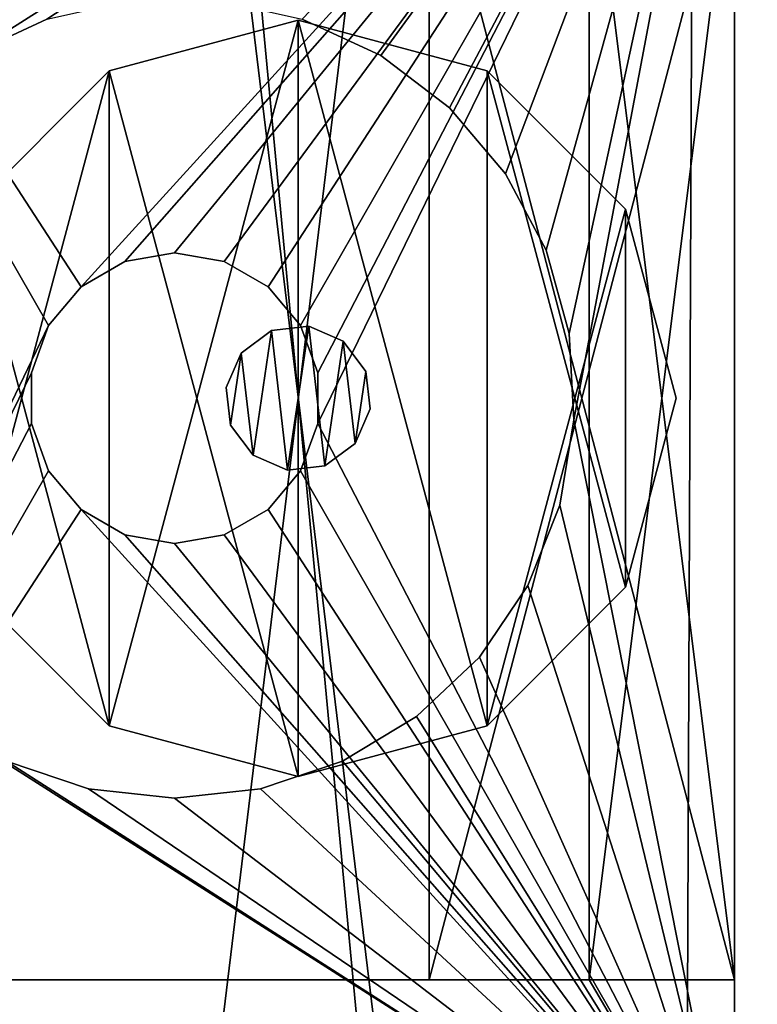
# Model space of a CAD drawing. Header units: millimetres. Extents: x 0 to 55, y 0 to 54.8.
# Tile 201 of 209: x 25.6 to 30.7, y 23.2 to 30. Entities that reach past the tile are written whole.
import ezdxf

# ---------------------------------------------------------------- set-up
doc = ezdxf.new("R2010")
doc.units = ezdxf.units.MM
doc.header["$LTSCALE"] = 25.4
doc.layers.get('0').update_dxf_attribs({"true_color": 0xff5454})

# ---------------------------------------------------------------- blocks, each defined once
blk = doc.blocks.new('VERTIC-LED-10362.STL')
at = {"color": 250, "true_color": 0x262626}
mesh = blk.add_polyface(dxfattribs=at)
corners = [(-27.3562, 37.527, -3693), (-26.3487, 26.8444, -3693), (-27.3785, 32.1361, -3693), (-26.2826, 42.8099, -3693), (-24.3063, 21.8553, -3693), (-24.1989, 47.7819, -3693), (-21.3299, 17.3605, -3693), (-21.1853, 52.2519, -3693), (-17.5338, 13.5328, -3693), (-17.3576, 56.048, -3693), (-13.0638, 10.5192, -3693), (-12.8628, 59.0245, -3693), (-8.0918, 8.4356, -3693), (-7.8737, 61.0668, -3693), (-2.8089, 7.3619, -3693), (-2.582, 62.0966, -3693), (2.582, 7.3396, -3693), (2.8089, 62.0743, -3693), (7.8737, 8.3694, -3693), (8.0918, 61.0007, -3693), (12.8628, 10.4118, -3693), (13.0638, 58.917, -3693), (17.3576, 13.3882, -3693), (17.5338, 55.9034, -3693), (21.1853, 17.1844, -3693), (21.3299, 52.0757, -3693), (24.1989, 21.6543, -3693), (24.3063, 47.5809, -3693), (26.2826, 26.6263, -3693), (26.3487, 42.5918, -3693), (27.3562, 31.9093, -3693), (27.3785, 37.3001, -3693)]
mesh.append_faces([[corners[k] for k in face] for face in [(0, 1, 2), (30, 29, 31)]], dxfattribs={"vtx0": -1, "color": 250})
mesh.append_faces([[corners[k] for k in face] for face in [(1, 3, 4), (4, 5, 6), (6, 7, 8), (8, 9, 10), (10, 11, 12), (12, 13, 14), (14, 15, 16), (16, 17, 18), (18, 19, 20), (20, 21, 22), (22, 23, 24), (24, 25, 26), (26, 27, 28), (28, 29, 30)]], dxfattribs={"vtx0": -1, "vtx1": -1, "color": 250})
mesh.append_faces([[corners[k] for k in face] for face in [(1, 0, 3), (4, 3, 5), (6, 5, 7), (8, 7, 9), (10, 9, 11), (12, 11, 13), (14, 13, 15), (16, 15, 17), (18, 17, 19), (20, 19, 21), (22, 21, 23), (24, 23, 25), (26, 25, 27), (28, 27, 29)]], dxfattribs={"vtx0": -1, "vtx2": -1, "color": 250})
mesh = blk.add_polyface(dxfattribs=at)
corners = [(-26.3487, 26.8444, -3613), (-27.3562, 37.527, -3613), (-27.3785, 32.1361, -3613), (-26.2826, 42.8099, -3613), (-24.3063, 21.8553, -3613), (-24.1989, 47.7819, -3613), (-21.3299, 17.3605, -3613), (-21.1853, 52.2519, -3613), (-17.5338, 13.5328, -3613), (-17.3576, 56.048, -3613), (-13.0638, 10.5192, -3613), (-12.8628, 59.0245, -3613), (-8.0918, 8.4356, -3613), (-7.8737, 61.0668, -3613), (-2.8089, 7.3619, -3613), (-2.582, 62.0966, -3613), (2.582, 7.3396, -3613), (2.8089, 62.0743, -3613), (7.8737, 8.3694, -3613), (8.0918, 61.0007, -3613), (12.8628, 10.4118, -3613), (13.0638, 58.917, -3613), (17.3576, 13.3882, -3613), (17.5338, 55.9034, -3613), (21.1853, 17.1844, -3613), (21.3299, 52.0757, -3613), (24.1989, 21.6543, -3613), (24.3063, 47.5809, -3613), (26.2826, 26.6263, -3613), (26.3487, 42.5918, -3613), (27.3562, 31.9093, -3613), (27.3785, 37.3001, -3613)]
mesh.append_faces([[corners[k] for k in face] for face in [(0, 1, 2), (29, 30, 31)]], dxfattribs={"vtx0": -1, "color": 250})
mesh.append_faces([[corners[k] for k in face] for face in [(1, 0, 3), (3, 4, 5), (5, 6, 7), (7, 8, 9), (9, 10, 11), (11, 12, 13), (13, 14, 15), (15, 16, 17), (17, 18, 19), (19, 20, 21), (21, 22, 23), (23, 24, 25), (25, 26, 27), (27, 28, 29)]], dxfattribs={"vtx0": -1, "vtx1": -1, "color": 250})
mesh.append_faces([[corners[k] for k in face] for face in [(3, 0, 4), (5, 4, 6), (7, 6, 8), (9, 8, 10), (11, 10, 12), (13, 12, 14), (15, 14, 16), (17, 16, 18), (19, 18, 20), (21, 20, 22), (23, 22, 24), (25, 24, 26), (27, 26, 28), (29, 28, 30)]], dxfattribs={"vtx0": -1, "vtx2": -1, "color": 250})
mesh = blk.add_polyface(dxfattribs=at)
corners = [(-26.7009, 28.1369, 0), (-26.7009, 41.2993, 0), (-27.5, 34.7181, 0), (-24.35, 21.9382, 0), (-24.35, 47.498, 0), (-20.584, 16.4822, 0), (-20.584, 52.954, 0), (-15.6218, 12.0861, 0), (-15.6218, 57.3502, 0), (-9.7516, 9.0052, 0), (-9.7516, 60.4311, 0), (-3.3148, 7.4186, 0), (-3.3148, 62.0176, 0), (3.3148, 7.4186, 0), (3.3148, 62.0176, 0), (9.7516, 9.0052, 0), (9.7516, 60.4311, 0), (15.6218, 12.0861, 0), (15.6218, 57.3502, 0), (20.584, 16.4822, 0), (20.584, 52.954, 0), (24.35, 21.9382, 0), (24.35, 47.498, 0), (26.7009, 28.1369, 0), (26.7009, 41.2993, 0), (27.5, 34.7181, 0)]
mesh.append_faces([[corners[k] for k in face] for face in [(0, 1, 2), (24, 23, 25)]], dxfattribs={"vtx0": -1, "color": 250})
mesh.append_faces([[corners[k] for k in face] for face in [(1, 3, 4), (4, 5, 6), (6, 7, 8), (8, 9, 10), (10, 11, 12), (12, 13, 14), (14, 15, 16), (16, 17, 18), (18, 19, 20), (20, 21, 22), (22, 23, 24)]], dxfattribs={"vtx0": -1, "vtx1": -1, "color": 250})
mesh.append_faces([[corners[k] for k in face] for face in [(1, 0, 3), (4, 3, 5), (6, 5, 7), (8, 7, 9), (10, 9, 11), (12, 11, 13), (14, 13, 15), (16, 15, 17), (18, 17, 19), (20, 19, 21), (22, 21, 23)]], dxfattribs={"vtx0": -1, "vtx2": -1, "color": 250})
mesh = blk.add_polyface(dxfattribs=at)
corners = [(-26.7009, 41.2993, -150), (-26.7009, 28.1369, -150), (-27.5, 34.7181, -150), (-24.35, 47.498, -150), (-24.35, 21.9382, -150), (-20.584, 52.954, -150), (-20.584, 16.4822, -150), (-15.6218, 57.3502, -150), (-15.6218, 12.0861, -150), (-9.7516, 60.4311, -150), (-9.7516, 9.0052, -150), (-3.3148, 62.0176, -150), (-3.3148, 7.4186, -150), (3.3148, 62.0176, -150), (3.3148, 7.4186, -150), (9.7516, 60.4311, -150), (9.7516, 9.0052, -150), (15.6218, 57.3502, -150), (15.6218, 12.0861, -150), (20.584, 52.954, -150), (20.584, 16.4822, -150), (24.35, 47.498, -150), (24.35, 21.9382, -150), (26.7009, 41.2993, -150), (26.7009, 28.1369, -150), (27.5, 34.7181, -150)]
mesh.append_faces([[corners[k] for k in face] for face in [(0, 1, 2), (24, 23, 25)]], dxfattribs={"vtx0": -1, "color": 250})
mesh.append_faces([[corners[k] for k in face] for face in [(1, 3, 4), (4, 5, 6), (6, 7, 8), (8, 9, 10), (10, 11, 12), (12, 13, 14), (14, 15, 16), (16, 17, 18), (18, 19, 20), (20, 21, 22), (22, 23, 24)]], dxfattribs={"vtx0": -1, "vtx1": -1, "color": 250})
mesh.append_faces([[corners[k] for k in face] for face in [(1, 0, 3), (4, 3, 5), (6, 5, 7), (8, 7, 9), (10, 9, 11), (12, 11, 13), (14, 13, 15), (16, 15, 17), (18, 17, 19), (20, 19, 21), (22, 21, 23)]], dxfattribs={"vtx0": -1, "vtx2": -1, "color": 250})
mesh = blk.add_polyface(dxfattribs=at)
corners = [(-4.7, 29.0181, -1397), (-3.4998, 33.9824, -1397), (-4.7, 40.4181, -1397), (-3.2797, 33.43, -1397), (-2.9459, 32.9378, -1397), (-2.5142, 32.5289, -1397), (3, 29.0181, -1397), (-3.596, 34.5692, -1397), (-2.0047, 32.2223, -1397), (-1.4412, 32.0324, -1397), (-0.85, 31.9681, -1397), (-0.2588, 32.0324, -1397), (0.3047, 32.2223, -1397), (0.8142, 32.5289, -1397), (1.2459, 32.9378, -1397), (1.5797, 33.43, -1397), (1.7998, 33.9824, -1397), (1.896, 34.5692, -1397), (-2.2678, 37.0745, -1397), (3, 40.4181, -1397), (-2.7412, 36.7146, -1397), (-3.1261, 36.2614, -1397), (-3.4047, 35.736, -1397), (-3.5638, 35.163, -1397), (-1.7281, 37.3242, -1397), (-1.1473, 37.452, -1397), (-0.85, 37.4681, -1397), (-0.5527, 37.452, -1397), (0.0281, 37.3242, -1397), (0.5678, 37.0745, -1397), (1.0412, 36.7146, -1397), (1.4261, 36.2614, -1397), (1.7047, 35.736, -1397), (1.8638, 35.163, -1397)]
mesh.append_faces([[corners[k] for k in face] for face in [(0, 1, 2), (1, 0, 3), (3, 0, 4), (4, 0, 5), (5, 6, 8), (8, 6, 9), (9, 6, 10), (10, 6, 11), (11, 6, 12), (12, 6, 13), (13, 6, 14), (14, 6, 15), (15, 6, 16), (16, 6, 17), (2, 18, 19), (18, 2, 20), (20, 2, 21), (21, 2, 22), (22, 2, 23), (23, 2, 7), (19, 17, 6)]], dxfattribs={"vtx0": -1, "vtx1": -1, "color": 250})
mesh.append_faces([[corners[k] for k in face] for face in [(5, 0, 6), (2, 1, 7), (19, 18, 24), (19, 24, 25), (19, 25, 26), (19, 26, 27), (19, 27, 28), (19, 28, 29), (19, 29, 30), (19, 30, 31), (19, 31, 32), (19, 32, 33), (19, 33, 17)]], dxfattribs={"vtx0": -1, "vtx2": -1, "color": 250})
mesh = blk.add_polyface(dxfattribs=at)
corners = [(-4.7, 40.4181, -2798), (-3, 38.7181, -2798), (-4.7, 29.0181, -2798), (3, 40.4181, -2798), (2, 38.7181, -2798), (3, 38.7181, -2798), (-3, 30.7181, -2798), (3, 29.0181, -2798), (2, 30.7181, -2798), (3, 30.7181, -2798)]
mesh.append_faces([[corners[k] for k in face] for face in [(4, 3, 5), (7, 8, 9)]], dxfattribs={"vtx0": -1, "color": 250})
mesh.append_faces([[corners[k] for k in face] for face in [(0, 1, 2), (1, 3, 4), (2, 6, 7), (6, 2, 1)]], dxfattribs={"vtx0": -1, "vtx1": -1, "color": 250})
mesh.append_faces([[corners[k] for k in face] for face in [(1, 0, 3), (7, 6, 8)]], dxfattribs={"vtx0": -1, "vtx2": -1, "color": 250})
mesh = blk.add_polyface(dxfattribs=at)
corners = [(-4.7, 29.0181, -1398), (-3, 30.7181, -1398), (-4.7, 40.4181, -1398), (3, 29.0181, -1398), (2, 30.7181, -1398), (3, 30.7181, -1398), (-3, 38.7181, -1398), (3, 40.4181, -1398), (2, 38.7181, -1398), (3, 38.7181, -1398)]
mesh.append_faces([[corners[k] for k in face] for face in [(4, 3, 5), (7, 8, 9)]], dxfattribs={"vtx0": -1, "color": 250})
mesh.append_faces([[corners[k] for k in face] for face in [(0, 1, 2), (1, 3, 4), (2, 6, 7), (6, 2, 1)]], dxfattribs={"vtx0": -1, "vtx1": -1, "color": 250})
mesh.append_faces([[corners[k] for k in face] for face in [(1, 0, 3), (7, 6, 8)]], dxfattribs={"vtx0": -1, "vtx2": -1, "color": 250})
mesh = blk.add_polyface(dxfattribs=at)
corners = [(-4.7, 40.4181, -2799), (-1.716, 35.2181, -2799), (-4.7, 29.0181, -2799), (-1.4928, 35.4842, -2799), (3, 40.4181, -2799), (-1.8348, 34.8918, -2799), (-1.192, 35.6578, -2799), (-0.85, 35.7181, -2799), (-0.508, 35.6578, -2799), (-0.2072, 35.4842, -2799), (0.016, 35.2181, -2799), (0.1348, 34.8918, -2799), (0.1348, 34.5445, -2799), (-1.4928, 33.9521, -2799), (3, 29.0181, -2799), (-1.716, 34.2181, -2799), (-1.8348, 34.5445, -2799), (-1.192, 33.7784, -2799), (-0.85, 33.7181, -2799), (-0.508, 33.7784, -2799), (-0.2072, 33.9521, -2799), (0.016, 34.2181, -2799)]
mesh.append_faces([[corners[k] for k in face] for face in [(0, 1, 2), (1, 0, 3), (3, 4, 6), (6, 4, 7), (7, 4, 8), (8, 4, 9), (9, 4, 10), (10, 4, 11), (11, 4, 12), (2, 13, 14), (13, 2, 15), (15, 2, 16), (16, 2, 5), (14, 12, 4)]], dxfattribs={"vtx0": -1, "vtx1": -1, "color": 250})
mesh.append_faces([[corners[k] for k in face] for face in [(3, 0, 4), (2, 1, 5), (14, 13, 17), (14, 17, 18), (14, 18, 19), (14, 19, 20), (14, 20, 21), (14, 21, 12)]], dxfattribs={"vtx0": -1, "vtx2": -1, "color": 250})
mesh = blk.add_polyface(dxfattribs=at)
corners = [(3, 30.7181, -1398), (3, 29.0181, -1397), (3, 29.0181, -1398), (3, 40.4181, -1397), (3, 38.7181, -1398), (3, 40.4181, -1398)]
mesh.append_faces([[corners[k] for k in face] for face in [(0, 1, 2), (3, 4, 5)]], dxfattribs={"vtx0": -1, "color": 250})
mesh.append_faces([[corners[k] for k in face] for face in [(1, 0, 3)]], dxfattribs={"vtx0": -1, "vtx1": -1, "color": 250})
mesh.append_faces([[corners[k] for k in face] for face in [(3, 0, 4)]], dxfattribs={"vtx0": -1, "vtx2": -1, "color": 250})
mesh = blk.add_polyface(dxfattribs=at)
corners = [(3, 40.4181, -2799), (3, 29.0181, -2798), (3, 29.0181, -2799), (3, 30.7181, -2798), (3, 38.7181, -2798), (3, 40.4181, -2798)]
mesh.append_faces([[corners[k] for k in face] for face in [(0, 1, 2), (4, 0, 5)]], dxfattribs={"vtx0": -1, "color": 250})
mesh.append_faces([[corners[k] for k in face] for face in [(1, 0, 3), (3, 0, 4)]], dxfattribs={"vtx0": -1, "vtx1": -1, "color": 250})
mesh = blk.add_polyface(dxfattribs=at)
corners = [(3, 30.7181, -1398), (2, 38.7181, -1398), (2, 30.7181, -1398), (3, 38.7181, -1398)]
mesh.append_faces([[corners[k] for k in face] for face in [(0, 1, 2), (1, 0, 3)]], dxfattribs={"vtx0": -1, "color": 250})
mesh = blk.add_polyface(dxfattribs=at)
corners = [(3, 38.7181, -2798), (2, 30.7181, -2798), (2, 38.7181, -2798), (3, 30.7181, -2798)]
mesh.append_faces([[corners[k] for k in face] for face in [(0, 1, 2), (1, 0, 3)]], dxfattribs={"vtx0": -1, "color": 250})
mesh = blk.add_polyface(dxfattribs=at)
corners = [(-2.2517, 36.0181, -1398), (-2.2517, 33.4181, -1398), (-2.6, 34.7181, -1398), (-1.3, 36.9698, -1398), (-1.3, 32.4664, -1398), (0, 37.3181, -1398), (0, 32.1181, -1398), (1.3, 32.4664, -1398), (1.3, 36.9698, -1398), (2.2517, 36.0181, -1398), (2.2517, 33.4181, -1398), (2.6, 34.7181, -1398)]
mesh.append_faces([[corners[k] for k in face] for face in [(0, 1, 2), (10, 9, 11)]], dxfattribs={"vtx0": -1, "color": 250})
mesh.append_faces([[corners[k] for k in face] for face in [(1, 3, 4), (4, 5, 6), (6, 5, 7), (7, 9, 10)]], dxfattribs={"vtx0": -1, "vtx1": -1, "color": 250})
mesh.append_faces([[corners[k] for k in face] for face in [(1, 0, 3), (4, 3, 5), (7, 5, 8), (7, 8, 9)]], dxfattribs={"vtx0": -1, "vtx2": -1, "color": 250})
mesh = blk.add_polyface(dxfattribs=at)
corners = [(-2.2517, 33.4181, -148), (-2.2517, 36.0181, -148), (-2.6, 34.7181, -148), (-1.3, 32.4664, -148), (-1.3, 36.9698, -148), (0, 32.1181, -148), (0, 37.3181, -148), (1.3, 32.4664, -148), (1.3, 36.9698, -148), (2.2517, 33.4181, -148), (2.2517, 36.0181, -148), (2.6, 34.7181, -148)]
mesh.append_faces([[corners[k] for k in face] for face in [(0, 1, 2), (10, 9, 11)]], dxfattribs={"vtx0": -1, "color": 250})
mesh.append_faces([[corners[k] for k in face] for face in [(1, 3, 4), (4, 5, 6), (6, 7, 8), (8, 9, 10)]], dxfattribs={"vtx0": -1, "vtx1": -1, "color": 250})
mesh.append_faces([[corners[k] for k in face] for face in [(1, 0, 3), (4, 3, 5), (6, 5, 7), (8, 7, 9)]], dxfattribs={"vtx0": -1, "vtx2": -1, "color": 250})
mesh = blk.add_polyface(dxfattribs=at)
corners = [(-1.7281, 37.3242, -1397), (-2.2678, 37.0745, -1398), (-1.7281, 37.3242, -1398), (-2.2678, 37.0745, -1397)]
mesh.append_faces([[corners[k] for k in face] for face in [(0, 1, 2), (1, 0, 3)]], dxfattribs={"vtx0": -1, "color": 250})
mesh = blk.add_polyface(dxfattribs=at)
corners = [(-1.3, 36.9698, -148), (0, 37.3181, -1398), (-1.3, 36.9698, -1398), (0, 37.3181, -148)]
mesh.append_faces([[corners[k] for k in face] for face in [(0, 1, 2), (1, 0, 3)]], dxfattribs={"vtx0": -1, "color": 250})
mesh = blk.add_polyface(dxfattribs=at)
corners = [(0, 37.3181, -148), (1.3, 36.9698, -1398), (0, 37.3181, -1398), (1.3, 36.9698, -148)]
mesh.append_faces([[corners[k] for k in face] for face in [(0, 1, 2), (1, 0, 3)]], dxfattribs={"vtx0": -1, "color": 250})
mesh = blk.add_polyface(dxfattribs=at)
corners = [(0.5678, 37.0745, -1397), (0.0281, 37.3242, -1398), (0.5678, 37.0745, -1398), (0.0281, 37.3242, -1397)]
mesh.append_faces([[corners[k] for k in face] for face in [(0, 1, 2), (1, 0, 3)]], dxfattribs={"vtx0": -1, "color": 250})
mesh = blk.add_polyface(dxfattribs=at)
corners = [(1.0412, 36.7146, -1397), (0.5678, 37.0745, -1398), (1.0412, 36.7146, -1398), (0.5678, 37.0745, -1397)]
mesh.append_faces([[corners[k] for k in face] for face in [(0, 1, 2), (1, 0, 3)]], dxfattribs={"vtx0": -1, "color": 250})
mesh = blk.add_polyface(dxfattribs=at)
corners = [(-2.2517, 36.0181, -148), (-1.3, 36.9698, -1398), (-2.2517, 36.0181, -1398), (-1.3, 36.9698, -148)]
mesh.append_faces([[corners[k] for k in face] for face in [(0, 1, 2), (1, 0, 3)]], dxfattribs={"vtx0": -1, "color": 250})
mesh = blk.add_polyface(dxfattribs=at)
corners = [(1.3, 36.9698, -148), (2.2517, 36.0181, -1398), (1.3, 36.9698, -1398), (2.2517, 36.0181, -148)]
mesh.append_faces([[corners[k] for k in face] for face in [(0, 1, 2), (1, 0, 3)]], dxfattribs={"vtx0": -1, "color": 250})
mesh = blk.add_polyface(dxfattribs=at)
corners = [(1.0412, 36.7146, -1397), (1.4261, 36.2614, -1398), (1.4261, 36.2614, -1397), (1.0412, 36.7146, -1398)]
mesh.append_faces([[corners[k] for k in face] for face in [(0, 1, 2), (1, 0, 3)]], dxfattribs={"vtx0": -1, "color": 250})
mesh = blk.add_polyface(dxfattribs=at)
corners = [(1.4261, 36.2614, -1397), (1.7047, 35.736, -1398), (1.7047, 35.736, -1397), (1.4261, 36.2614, -1398)]
mesh.append_faces([[corners[k] for k in face] for face in [(0, 1, 2), (1, 0, 3)]], dxfattribs={"vtx0": -1, "color": 250})
mesh = blk.add_polyface(dxfattribs=at)
corners = [(2.2517, 36.0181, -1398), (2.6, 34.7181, -148), (2.6, 34.7181, -1398), (2.2517, 36.0181, -148)]
mesh.append_faces([[corners[k] for k in face] for face in [(0, 1, 2), (1, 0, 3)]], dxfattribs={"vtx0": -1, "color": 250})
mesh = blk.add_polyface(dxfattribs=at)
corners = [(-0.85, 35.7181, -2798), (-1.192, 35.6578, -2799), (-0.85, 35.7181, -2799), (-1.192, 35.6578, -2798)]
mesh.append_faces([[corners[k] for k in face] for face in [(0, 1, 2), (1, 0, 3)]], dxfattribs={"vtx0": -1, "color": 250})
mesh = blk.add_polyface(dxfattribs=at)
corners = [(-0.508, 35.6578, -2798), (-0.85, 35.7181, -2799), (-0.508, 35.6578, -2799), (-0.85, 35.7181, -2798)]
mesh.append_faces([[corners[k] for k in face] for face in [(0, 1, 2), (1, 0, 3)]], dxfattribs={"vtx0": -1, "color": 250})
mesh = blk.add_polyface(dxfattribs=at)
corners = [(1.7047, 35.736, -1397), (1.8638, 35.163, -1398), (1.8638, 35.163, -1397), (1.7047, 35.736, -1398)]
mesh.append_faces([[corners[k] for k in face] for face in [(0, 1, 2), (1, 0, 3)]], dxfattribs={"vtx0": -1, "color": 250})
mesh = blk.add_polyface(dxfattribs=at)
corners = [(-1.192, 35.6578, -2798), (-1.4928, 35.4842, -2799), (-1.192, 35.6578, -2799), (-1.4928, 35.4842, -2798)]
mesh.append_faces([[corners[k] for k in face] for face in [(0, 1, 2), (1, 0, 3)]], dxfattribs={"vtx0": -1, "color": 250})
mesh = blk.add_polyface(dxfattribs=at)
corners = [(-0.2072, 35.4842, -2798), (-0.508, 35.6578, -2799), (-0.2072, 35.4842, -2799), (-0.508, 35.6578, -2798)]
mesh.append_faces([[corners[k] for k in face] for face in [(0, 1, 2), (1, 0, 3)]], dxfattribs={"vtx0": -1, "color": 250})
mesh = blk.add_polyface(dxfattribs=at)
corners = [(-1.4928, 35.4842, -2799), (-1.716, 35.2181, -2798), (-1.716, 35.2181, -2799), (-1.4928, 35.4842, -2798)]
mesh.append_faces([[corners[k] for k in face] for face in [(0, 1, 2), (1, 0, 3)]], dxfattribs={"vtx0": -1, "color": 250})
mesh = blk.add_polyface(dxfattribs=at)
corners = [(-0.2072, 35.4842, -2798), (0.016, 35.2181, -2799), (0.016, 35.2181, -2798), (-0.2072, 35.4842, -2799)]
mesh.append_faces([[corners[k] for k in face] for face in [(0, 1, 2), (1, 0, 3)]], dxfattribs={"vtx0": -1, "color": 250})
mesh = blk.add_polyface(dxfattribs=at)
corners = [(-1.716, 35.2181, -2799), (-1.8348, 34.8918, -2798), (-1.8348, 34.8918, -2799), (-1.716, 35.2181, -2798)]
mesh.append_faces([[corners[k] for k in face] for face in [(0, 1, 2), (1, 0, 3)]], dxfattribs={"vtx0": -1, "color": 250})
mesh = blk.add_polyface(dxfattribs=at)
corners = [(-0.392, 35.0285, -3618), (-0.4648, 34.5338, -3618), (-0.4947, 34.7909, -3618), (-0.3104, 34.3261, -3618), (-0.1843, 35.1829, -3618), (-0.0728, 34.2234, -3618), (0.0728, 35.2128, -3618), (0.1843, 34.2533, -3618), (0.3104, 35.1101, -3618), (0.392, 34.4077, -3618), (0.4648, 34.9024, -3618), (0.4947, 34.6453, -3618)]
mesh.append_faces([[corners[k] for k in face] for face in [(0, 1, 2), (9, 10, 11)]], dxfattribs={"vtx0": -1, "color": 250})
mesh.append_faces([[corners[k] for k in face] for face in [(1, 0, 3), (3, 4, 5), (5, 6, 7), (7, 8, 9)]], dxfattribs={"vtx0": -1, "vtx1": -1, "color": 250})
mesh.append_faces([[corners[k] for k in face] for face in [(3, 0, 4), (5, 4, 6), (7, 6, 8), (9, 8, 10)]], dxfattribs={"vtx0": -1, "vtx2": -1, "color": 250})
mesh = blk.add_polyface(dxfattribs=at)
corners = [(-0.4648, 34.5338, -2798), (-0.392, 35.0285, -2798), (-0.4947, 34.7909, -2798), (-0.3104, 34.3261, -2798), (-0.1843, 35.1829, -2798), (-0.0728, 34.2234, -2798), (0.0728, 35.2128, -2798), (0.1843, 34.2533, -2798), (0.3104, 35.1101, -2798), (0.392, 34.4077, -2798), (0.4648, 34.9024, -2798), (0.4947, 34.6453, -2798)]
mesh.append_faces([[corners[k] for k in face] for face in [(0, 1, 2), (10, 9, 11)]], dxfattribs={"vtx0": -1, "color": 250})
mesh.append_faces([[corners[k] for k in face] for face in [(1, 3, 4), (4, 5, 6), (6, 7, 8), (8, 9, 10)]], dxfattribs={"vtx0": -1, "vtx1": -1, "color": 250})
mesh.append_faces([[corners[k] for k in face] for face in [(1, 0, 3), (4, 3, 5), (6, 5, 7), (8, 7, 9)]], dxfattribs={"vtx0": -1, "vtx2": -1, "color": 250})
mesh = blk.add_polyface(dxfattribs=at)
corners = [(-0.1843, 35.1829, -2798), (0.0728, 35.2128, -3618), (-0.1843, 35.1829, -3618), (0.0728, 35.2128, -2798)]
mesh.append_faces([[corners[k] for k in face] for face in [(0, 1, 2), (1, 0, 3)]], dxfattribs={"vtx0": -1, "color": 250})
mesh = blk.add_polyface(dxfattribs=at)
corners = [(0.016, 35.2181, -2798), (0.1348, 34.8918, -2799), (0.1348, 34.8918, -2798), (0.016, 35.2181, -2799)]
mesh.append_faces([[corners[k] for k in face] for face in [(0, 1, 2), (1, 0, 3)]], dxfattribs={"vtx0": -1, "color": 250})
mesh = blk.add_polyface(dxfattribs=at)
corners = [(0.0728, 35.2128, -2798), (0.3104, 35.1101, -3618), (0.0728, 35.2128, -3618), (0.3104, 35.1101, -2798)]
mesh.append_faces([[corners[k] for k in face] for face in [(0, 1, 2), (1, 0, 3)]], dxfattribs={"vtx0": -1, "color": 250})
mesh = blk.add_polyface(dxfattribs=at)
corners = [(-0.392, 35.0285, -2798), (-0.1843, 35.1829, -3618), (-0.392, 35.0285, -3618), (-0.1843, 35.1829, -2798)]
mesh.append_faces([[corners[k] for k in face] for face in [(0, 1, 2), (1, 0, 3)]], dxfattribs={"vtx0": -1, "color": 250})
mesh = blk.add_polyface(dxfattribs=at)
corners = [(1.8638, 35.163, -1397), (1.896, 34.5692, -1398), (1.896, 34.5692, -1397), (1.8638, 35.163, -1398)]
mesh.append_faces([[corners[k] for k in face] for face in [(0, 1, 2), (1, 0, 3)]], dxfattribs={"vtx0": -1, "color": 250})
mesh = blk.add_polyface(dxfattribs=at)
corners = [(0.3104, 35.1101, -3618), (0.4648, 34.9024, -2798), (0.4648, 34.9024, -3618), (0.3104, 35.1101, -2798)]
mesh.append_faces([[corners[k] for k in face] for face in [(0, 1, 2), (1, 0, 3)]], dxfattribs={"vtx0": -1, "color": 250})
mesh = blk.add_polyface(dxfattribs=at)
corners = [(-0.392, 35.0285, -2798), (-0.4947, 34.7909, -3618), (-0.4947, 34.7909, -2798), (-0.392, 35.0285, -3618)]
mesh.append_faces([[corners[k] for k in face] for face in [(0, 1, 2), (1, 0, 3)]], dxfattribs={"vtx0": -1, "color": 250})
mesh = blk.add_polyface(dxfattribs=at)
corners = [(-1.8348, 34.8918, -2799), (-1.8348, 34.5445, -2798), (-1.8348, 34.5445, -2799), (-1.8348, 34.8918, -2798)]
mesh.append_faces([[corners[k] for k in face] for face in [(0, 1, 2), (1, 0, 3)]], dxfattribs={"vtx0": -1, "color": 250})
mesh = blk.add_polyface(dxfattribs=at)
corners = [(0.1348, 34.8918, -2798), (0.1348, 34.5445, -2799), (0.1348, 34.5445, -2798), (0.1348, 34.8918, -2799)]
mesh.append_faces([[corners[k] for k in face] for face in [(0, 1, 2), (1, 0, 3)]], dxfattribs={"vtx0": -1, "color": 250})
mesh = blk.add_polyface(dxfattribs=at)
corners = [(0.4648, 34.9024, -3618), (0.4947, 34.6453, -2798), (0.4947, 34.6453, -3618), (0.4648, 34.9024, -2798)]
mesh.append_faces([[corners[k] for k in face] for face in [(0, 1, 2), (1, 0, 3)]], dxfattribs={"vtx0": -1, "color": 250})
mesh = blk.add_polyface(dxfattribs=at)
corners = [(-0.4947, 34.7909, -2798), (-0.4648, 34.5338, -3618), (-0.4648, 34.5338, -2798), (-0.4947, 34.7909, -3618)]
mesh.append_faces([[corners[k] for k in face] for face in [(0, 1, 2), (1, 0, 3)]], dxfattribs={"vtx0": -1, "color": 250})
mesh = blk.add_polyface(dxfattribs=at)
corners = [(2.6, 34.7181, -1398), (2.2517, 33.4181, -148), (2.2517, 33.4181, -1398), (2.6, 34.7181, -148)]
mesh.append_faces([[corners[k] for k in face] for face in [(0, 1, 2), (1, 0, 3)]], dxfattribs={"vtx0": -1, "color": 250})
mesh = blk.add_polyface(dxfattribs=at)
corners = [(0.4947, 34.6453, -3618), (0.392, 34.4077, -2798), (0.392, 34.4077, -3618), (0.4947, 34.6453, -2798)]
mesh.append_faces([[corners[k] for k in face] for face in [(0, 1, 2), (1, 0, 3)]], dxfattribs={"vtx0": -1, "color": 250})
mesh = blk.add_polyface(dxfattribs=at)
corners = [(-1.8348, 34.5445, -2799), (-1.716, 34.2181, -2798), (-1.716, 34.2181, -2799), (-1.8348, 34.5445, -2798)]
mesh.append_faces([[corners[k] for k in face] for face in [(0, 1, 2), (1, 0, 3)]], dxfattribs={"vtx0": -1, "color": 250})
mesh = blk.add_polyface(dxfattribs=at)
corners = [(-0.4648, 34.5338, -2798), (-0.3104, 34.3261, -3618), (-0.3104, 34.3261, -2798), (-0.4648, 34.5338, -3618)]
mesh.append_faces([[corners[k] for k in face] for face in [(0, 1, 2), (1, 0, 3)]], dxfattribs={"vtx0": -1, "color": 250})
mesh = blk.add_polyface(dxfattribs=at)
corners = [(0.1348, 34.5445, -2798), (0.016, 34.2181, -2799), (0.016, 34.2181, -2798), (0.1348, 34.5445, -2799)]
mesh.append_faces([[corners[k] for k in face] for face in [(0, 1, 2), (1, 0, 3)]], dxfattribs={"vtx0": -1, "color": 250})
mesh = blk.add_polyface(dxfattribs=at)
corners = [(1.896, 34.5692, -1397), (1.7998, 33.9824, -1398), (1.7998, 33.9824, -1397), (1.896, 34.5692, -1398)]
mesh.append_faces([[corners[k] for k in face] for face in [(0, 1, 2), (1, 0, 3)]], dxfattribs={"vtx0": -1, "color": 250})
mesh = blk.add_polyface(dxfattribs=at)
corners = [(0.392, 34.4077, -2798), (0.1843, 34.2533, -3618), (0.392, 34.4077, -3618), (0.1843, 34.2533, -2798)]
mesh.append_faces([[corners[k] for k in face] for face in [(0, 1, 2), (1, 0, 3)]], dxfattribs={"vtx0": -1, "color": 250})
mesh = blk.add_polyface(dxfattribs=at)
corners = [(-0.0728, 34.2234, -2798), (-0.3104, 34.3261, -3618), (-0.0728, 34.2234, -3618), (-0.3104, 34.3261, -2798)]
mesh.append_faces([[corners[k] for k in face] for face in [(0, 1, 2), (1, 0, 3)]], dxfattribs={"vtx0": -1, "color": 250})
mesh = blk.add_polyface(dxfattribs=at)
corners = [(-1.716, 34.2181, -2799), (-1.4928, 33.9521, -2798), (-1.4928, 33.9521, -2799), (-1.716, 34.2181, -2798)]
mesh.append_faces([[corners[k] for k in face] for face in [(0, 1, 2), (1, 0, 3)]], dxfattribs={"vtx0": -1, "color": 250})
mesh = blk.add_polyface(dxfattribs=at)
corners = [(0.016, 34.2181, -2798), (-0.2072, 33.9521, -2799), (-0.2072, 33.9521, -2798), (0.016, 34.2181, -2799)]
mesh.append_faces([[corners[k] for k in face] for face in [(0, 1, 2), (1, 0, 3)]], dxfattribs={"vtx0": -1, "color": 250})
mesh = blk.add_polyface(dxfattribs=at)
corners = [(0.1843, 34.2533, -2798), (-0.0728, 34.2234, -3618), (0.1843, 34.2533, -3618), (-0.0728, 34.2234, -2798)]
mesh.append_faces([[corners[k] for k in face] for face in [(0, 1, 2), (1, 0, 3)]], dxfattribs={"vtx0": -1, "color": 250})
mesh = blk.add_polyface(dxfattribs=at)
corners = [(-1.4928, 33.9521, -2798), (-1.192, 33.7784, -2799), (-1.4928, 33.9521, -2799), (-1.192, 33.7784, -2798)]
mesh.append_faces([[corners[k] for k in face] for face in [(0, 1, 2), (1, 0, 3)]], dxfattribs={"vtx0": -1, "color": 250})
mesh = blk.add_polyface(dxfattribs=at)
corners = [(-0.508, 33.7784, -2798), (-0.2072, 33.9521, -2799), (-0.508, 33.7784, -2799), (-0.2072, 33.9521, -2798)]
mesh.append_faces([[corners[k] for k in face] for face in [(0, 1, 2), (1, 0, 3)]], dxfattribs={"vtx0": -1, "color": 250})
mesh = blk.add_polyface(dxfattribs=at)
corners = [(1.7998, 33.9824, -1397), (1.5797, 33.43, -1398), (1.5797, 33.43, -1397), (1.7998, 33.9824, -1398)]
mesh.append_faces([[corners[k] for k in face] for face in [(0, 1, 2), (1, 0, 3)]], dxfattribs={"vtx0": -1, "color": 250})
mesh = blk.add_polyface(dxfattribs=at)
corners = [(-1.192, 33.7784, -2798), (-0.85, 33.7181, -2799), (-1.192, 33.7784, -2799), (-0.85, 33.7181, -2798)]
mesh.append_faces([[corners[k] for k in face] for face in [(0, 1, 2), (1, 0, 3)]], dxfattribs={"vtx0": -1, "color": 250})
mesh = blk.add_polyface(dxfattribs=at)
corners = [(-0.85, 33.7181, -2798), (-0.508, 33.7784, -2799), (-0.85, 33.7181, -2799), (-0.508, 33.7784, -2798)]
mesh.append_faces([[corners[k] for k in face] for face in [(0, 1, 2), (1, 0, 3)]], dxfattribs={"vtx0": -1, "color": 250})
mesh = blk.add_polyface(dxfattribs=at)
corners = [(-1.3, 32.4664, -148), (-2.2517, 33.4181, -1398), (-1.3, 32.4664, -1398), (-2.2517, 33.4181, -148)]
mesh.append_faces([[corners[k] for k in face] for face in [(0, 1, 2), (1, 0, 3)]], dxfattribs={"vtx0": -1, "color": 250})
mesh = blk.add_polyface(dxfattribs=at)
corners = [(1.5797, 33.43, -1397), (1.2459, 32.9378, -1398), (1.2459, 32.9378, -1397), (1.5797, 33.43, -1398)]
mesh.append_faces([[corners[k] for k in face] for face in [(0, 1, 2), (1, 0, 3)]], dxfattribs={"vtx0": -1, "color": 250})
mesh = blk.add_polyface(dxfattribs=at)
corners = [(2.2517, 33.4181, -148), (1.3, 32.4664, -1398), (2.2517, 33.4181, -1398), (1.3, 32.4664, -148)]
mesh.append_faces([[corners[k] for k in face] for face in [(0, 1, 2), (1, 0, 3)]], dxfattribs={"vtx0": -1, "color": 250})
mesh = blk.add_polyface(dxfattribs=at)
corners = [(0.8142, 32.5289, -1397), (1.2459, 32.9378, -1398), (0.8142, 32.5289, -1398), (1.2459, 32.9378, -1397)]
mesh.append_faces([[corners[k] for k in face] for face in [(0, 1, 2), (1, 0, 3)]], dxfattribs={"vtx0": -1, "color": 250})
mesh = blk.add_polyface(dxfattribs=at)
corners = [(0.3047, 32.2223, -1397), (0.8142, 32.5289, -1398), (0.3047, 32.2223, -1398), (0.8142, 32.5289, -1397)]
mesh.append_faces([[corners[k] for k in face] for face in [(0, 1, 2), (1, 0, 3)]], dxfattribs={"vtx0": -1, "color": 250})
mesh = blk.add_polyface(dxfattribs=at)
corners = [(0, 32.1181, -148), (-1.3, 32.4664, -1398), (0, 32.1181, -1398), (-1.3, 32.4664, -148)]
mesh.append_faces([[corners[k] for k in face] for face in [(0, 1, 2), (1, 0, 3)]], dxfattribs={"vtx0": -1, "color": 250})
mesh = blk.add_polyface(dxfattribs=at)
corners = [(1.3, 32.4664, -148), (0, 32.1181, -1398), (1.3, 32.4664, -1398), (0, 32.1181, -148)]
mesh.append_faces([[corners[k] for k in face] for face in [(0, 1, 2), (1, 0, 3)]], dxfattribs={"vtx0": -1, "color": 250})
mesh = blk.add_polyface(dxfattribs=at)
corners = [(-2.0047, 32.2223, -1397), (-1.4412, 32.0324, -1398), (-2.0047, 32.2223, -1398), (-1.4412, 32.0324, -1397)]
mesh.append_faces([[corners[k] for k in face] for face in [(0, 1, 2), (1, 0, 3)]], dxfattribs={"vtx0": -1, "color": 250})
mesh = blk.add_polyface(dxfattribs=at)
corners = [(-0.2588, 32.0324, -1397), (0.3047, 32.2223, -1398), (-0.2588, 32.0324, -1398), (0.3047, 32.2223, -1397)]
mesh.append_faces([[corners[k] for k in face] for face in [(0, 1, 2), (1, 0, 3)]], dxfattribs={"vtx0": -1, "color": 250})
mesh = blk.add_polyface(dxfattribs=at)
corners = [(-1.4412, 32.0324, -1397), (-0.85, 31.9681, -1398), (-1.4412, 32.0324, -1398), (-0.85, 31.9681, -1397)]
mesh.append_faces([[corners[k] for k in face] for face in [(0, 1, 2), (1, 0, 3)]], dxfattribs={"vtx0": -1, "color": 250})
mesh = blk.add_polyface(dxfattribs=at)
corners = [(-0.85, 31.9681, -1397), (-0.2588, 32.0324, -1398), (-0.85, 31.9681, -1398), (-0.2588, 32.0324, -1397)]
mesh.append_faces([[corners[k] for k in face] for face in [(0, 1, 2), (1, 0, 3)]], dxfattribs={"vtx0": -1, "color": 250})
mesh = blk.add_polyface(dxfattribs=at)
corners = [(-3, 30.7181, -1398), (2, 30.7181, -2798), (-3, 30.7181, -2798), (2, 30.7181, -1398)]
mesh.append_faces([[corners[k] for k in face] for face in [(0, 1, 2), (1, 0, 3)]], dxfattribs={"vtx0": -1, "color": 250})
mesh = blk.add_polyface(dxfattribs=at)
corners = [(2, 30.7181, -1398), (3, 30.7181, -2798), (2, 30.7181, -2798), (3, 30.7181, -1398)]
mesh.append_faces([[corners[k] for k in face] for face in [(0, 1, 2), (1, 0, 3)]], dxfattribs={"vtx0": -1, "color": 250})
mesh = blk.add_polyface(dxfattribs=at)
corners = [(3, 30.7181, -2798), (3, 29.0181, -1398), (3, 29.0181, -2798), (3, 30.7181, -1398)]
mesh.append_faces([[corners[k] for k in face] for face in [(0, 1, 2), (1, 0, 3)]], dxfattribs={"vtx0": -1, "color": 250})
blk = doc.blocks.new('Grupuj#1')
at = {"color": 7, "true_color": 0xffffff}
mesh = blk.add_polyface(dxfattribs=at)
corners = [(2.1, 0, 1399.5), (0, 8, 1399.5), (0, 0, 1399.5), (2.1, 8, 1399.5)]
mesh.append_faces([[corners[k] for k in face] for face in [(0, 1, 2), (1, 0, 3)]], dxfattribs={"vtx0": -1, "color": 7})
mesh = blk.add_polyface(dxfattribs=at)
corners = [(0, 8, 1399.5), (0, 0), (0, 0, 1399.5), (0, 8)]
mesh.append_faces([[corners[k] for k in face] for face in [(0, 1, 2), (1, 0, 3)]], dxfattribs={"vtx0": -1, "color": 7})
mesh = blk.add_polyface(dxfattribs=at)
corners = [(2.1, 8), (0, 0), (0, 8), (2.1, 0)]
mesh.append_faces([[corners[k] for k in face] for face in [(0, 1, 2), (1, 0, 3)]], dxfattribs={"vtx0": -1, "color": 7})
mesh = blk.add_polyface(dxfattribs=at)
corners = [(2.1, 8), (2.1, 0, 1399.5), (2.1, 0), (2.1, 8, 1399.5)]
mesh.append_faces([[corners[k] for k in face] for face in [(0, 1, 2), (1, 0, 3)]], dxfattribs={"vtx0": -1, "color": 7})
mesh = blk.add_polyface(dxfattribs=at)
corners = [(2.1, 0, 1399.5), (0, 0), (2.1, 0), (0, 0, 1399.5)]
mesh.append_faces([[corners[k] for k in face] for face in [(0, 1, 2), (1, 0, 3)]], dxfattribs={"vtx0": -1, "color": 7})
blk = doc.blocks.new('Grupuj#2')
at = {"color": 0}
blk.add_blockref('VERTIC-LED-10362.STL', (27.5, -7.3396, 3693), dxfattribs=at)
at = {"color": 7, "true_color": 0xffffff}
blk.add_blockref('Grupuj#1', (28.4, 23.3785, 895), dxfattribs=at)

msp = doc.modelspace()

# ---------------------------------------------------------------- block references
at = {"color": 0}
msp.add_blockref('Grupuj#2', (0, 0), dxfattribs=at)

doc.saveas('drawing.dxf')
